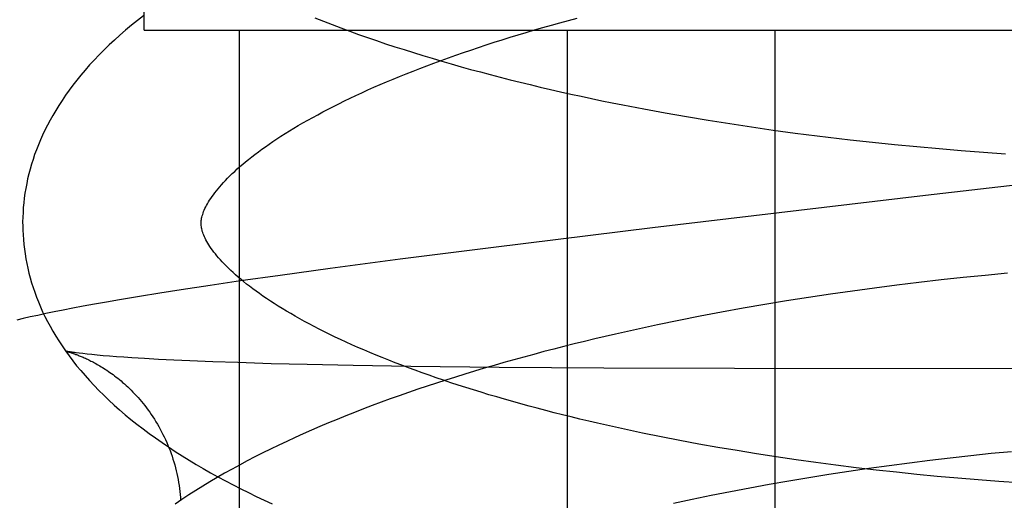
# Model space of a CAD drawing. Header units: inches. Extents: x 0 to 204, y 0 to 132.
# Tile 91 of 113: x 113.5356 to 113.646, y 49.0494 to 49.1033. Entities that reach past the tile are written whole.
import ezdxf

# ---------------------------------------------------------------- set-up
doc = ezdxf.new("R2010")
doc.units = ezdxf.units.IN
doc.header["$LTSCALE"] = 11.243375
doc.header["$MEASUREMENT"] = 0
doc.linetypes.add('HIDDEN', pattern=[0.2, 0.1, -0.1])
doc.layers.add('DEFAULT_2', color=8, linetype='HIDDEN')

msp = doc.modelspace()

# ---------------------------------------------------------------- linework, layer by layer
at = {"layer": 'DEFAULT_2', "color": 8, "linetype": 'HIDDEN'}
for p, q in [((113.54952, 49.10209), (113.54952, 49.47709)), ((113.54953, 49.10209), (113.88508, 49.10209)), ((113.56018, 49.10209), (113.56018, 48.94584)), ((113.59695, 49.10209), (113.59695, 48.94584)), ((113.62024, 49.10209), (113.62024, 48.94584)), ((113.60555, 49.09328), (113.60793, 49.09284)), ((113.60793, 49.09284), (113.61033, 49.09242)), ((113.61033, 49.09242), (113.61274, 49.09201)), ((113.61274, 49.09201), (113.61517, 49.09163)), ((113.61517, 49.09163), (113.6176, 49.09126)), ((113.6176, 49.09126), (113.62005, 49.09091)), ((113.62005, 49.09091), (113.62251, 49.09057)), ((113.62251, 49.09057), (113.62498, 49.09026)), ((113.62498, 49.09026), (113.62745, 49.08996)), ((113.63117, 49.08954), (113.63366, 49.08929)), ((113.63366, 49.08929), (113.63614, 49.08905)), ((113.63614, 49.08905), (113.63863, 49.08883)), ((113.63863, 49.08883), (113.64112, 49.08862)), ((113.64112, 49.08862), (113.6436, 49.08843)), ((113.6436, 49.08843), (113.64609, 49.08826)), ((113.60652, 49.07994), (113.58869, 49.07776)), ((113.58869, 49.07776), (113.57824, 49.07643)), ((113.57824, 49.07643), (113.57037, 49.07539)), ((113.57037, 49.07539), (113.56477, 49.07462)), ((113.56477, 49.07462), (113.56033, 49.074)), ((113.64134, 49.07438), (113.63886, 49.07412)), ((113.64382, 49.07463), (113.64134, 49.07438)), ((113.6463, 49.07487), (113.64382, 49.07463)), ((113.55693, 49.0735), (113.55366, 49.073)), ((113.56033, 49.074), (113.55693, 49.0735)), ((113.63141, 49.07321), (113.62894, 49.07287)), ((113.63389, 49.07353), (113.63141, 49.07321)), ((113.63637, 49.07383), (113.63389, 49.07353)), ((113.63886, 49.07412), (113.63637, 49.07383)), ((113.54901, 49.07227), (113.54676, 49.07189)), ((113.5513, 49.07263), (113.54901, 49.07227)), ((113.55366, 49.073), (113.5513, 49.07263)), ((113.62401, 49.07215), (113.62155, 49.07176)), ((113.62647, 49.07252), (113.62401, 49.07215)), ((113.62894, 49.07287), (113.62647, 49.07252)), ((113.54153, 49.07095), (113.54044, 49.07074)), ((113.54269, 49.07117), (113.54153, 49.07095)), ((113.54396, 49.0714), (113.54269, 49.07117)), ((113.54532, 49.07164), (113.54396, 49.0714)), ((113.54676, 49.07189), (113.54532, 49.07164)), ((113.61667, 49.07094), (113.61425, 49.0705)), ((113.61911, 49.07136), (113.61667, 49.07094)), ((113.62155, 49.07176), (113.61911, 49.07136)), ((113.53598, 49.06979), (113.53524, 49.06962)), ((113.53676, 49.06997), (113.53598, 49.06979)), ((113.5376, 49.07015), (113.53676, 49.06997)), ((113.53849, 49.07034), (113.5376, 49.07015)), ((113.53944, 49.07054), (113.53849, 49.07034)), ((113.54044, 49.07074), (113.53944, 49.07054)), ((113.61184, 49.07004), (113.60945, 49.06957)), ((113.61425, 49.0705), (113.61184, 49.07004)), ((113.60707, 49.06908), (113.60471, 49.06857)), ((113.60945, 49.06957), (113.60707, 49.06908)), ((113.60471, 49.06857), (113.60236, 49.06805)), ((113.54074, 49.06613), (113.54074, 49.06613)), ((113.54267, 49.06586), (113.54225, 49.0659)), ((113.54315, 49.0658), (113.54267, 49.06586)), ((113.54368, 49.06575), (113.54315, 49.0658)), ((113.54428, 49.06569), (113.54368, 49.06575)), ((113.54493, 49.06563), (113.54428, 49.06569)), ((113.54564, 49.06557), (113.54493, 49.06563)), ((113.54642, 49.06551), (113.54564, 49.06557)), ((113.54725, 49.06545), (113.54642, 49.06551)), ((113.54814, 49.06539), (113.54725, 49.06545)), ((113.54958, 49.0653), (113.54814, 49.06539)), ((113.55115, 49.06521), (113.54958, 49.0653)), ((113.55284, 49.06513), (113.55115, 49.06521)), ((113.55465, 49.06505), (113.55284, 49.06513)), ((113.55724, 49.06494), (113.55465, 49.06505)), ((113.56003, 49.06485), (113.55724, 49.06494)), ((113.56378, 49.06473), (113.56003, 49.06485)), ((113.5678, 49.06463), (113.56378, 49.06473)), ((113.57296, 49.06453), (113.5678, 49.06463)), ((113.57941, 49.06443), (113.57296, 49.06453)), ((113.58932, 49.06432), (113.57941, 49.06443)), ((113.60104, 49.06424), (113.58932, 49.06432)), ((113.61572, 49.06419), (113.60104, 49.06424)), ((113.66311, 49.06415), (113.61572, 49.06419)), ((113.60747, 49.05653), (113.6054, 49.05695)), ((113.60957, 49.05613), (113.60747, 49.05653)), ((113.61169, 49.05573), (113.60957, 49.05613)), ((113.61383, 49.05535), (113.61169, 49.05573)), ((113.61599, 49.05499), (113.61383, 49.05535)), ((113.61818, 49.05463), (113.61599, 49.05499)), ((113.62038, 49.05429), (113.61818, 49.05463)), ((113.63989, 49.0542), (113.64218, 49.05445)), ((113.64218, 49.05445), (113.64447, 49.05469)), ((113.64447, 49.05469), (113.64676, 49.05491)), ((113.6226, 49.05397), (113.62038, 49.05429)), ((113.62483, 49.05366), (113.6226, 49.05397)), ((113.62708, 49.05336), (113.62483, 49.05366)), ((113.62933, 49.05308), (113.62708, 49.05336)), ((113.63078, 49.05303), (113.63304, 49.05334)), ((113.63304, 49.05334), (113.63532, 49.05364)), ((113.63532, 49.05364), (113.6376, 49.05393)), ((113.6376, 49.05393), (113.63989, 49.0542)), ((113.62403, 49.05199), (113.62627, 49.05235)), ((113.62627, 49.05235), (113.62852, 49.0527)), ((113.62852, 49.0527), (113.63078, 49.05303)), ((113.6316, 49.05281), (113.62933, 49.05308)), ((113.63388, 49.05256), (113.6316, 49.05281)), ((113.63616, 49.05233), (113.63388, 49.05256)), ((113.63844, 49.05211), (113.63616, 49.05233)), ((113.64074, 49.0519), (113.63844, 49.05211)), ((113.61741, 49.05083), (113.6196, 49.05123)), ((113.6196, 49.05123), (113.62181, 49.05162)), ((113.62181, 49.05162), (113.62403, 49.05199)), ((113.64303, 49.05171), (113.64074, 49.0519)), ((113.64532, 49.05153), (113.64303, 49.05171)), ((113.64761, 49.05137), (113.64532, 49.05153)), ((113.61097, 49.04955), (113.61309, 49.04999)), ((113.61309, 49.04999), (113.61524, 49.05042)), ((113.61524, 49.05042), (113.61741, 49.05083)), ((113.60886, 49.0491), (113.61097, 49.04955))]:
    msp.add_line(p, q, dxfattribs=at)
for points in [[(113.54945, 49.10372), (113.54877, 49.10319), (113.5481, 49.10265), (113.54745, 49.1021), (113.54682, 49.10155), (113.54621, 49.101), (113.54562, 49.10045), (113.54504, 49.09989), (113.54448, 49.09933), (113.54394, 49.09876), (113.54342, 49.0982), (113.54292, 49.09763), (113.54244, 49.09707), (113.54198, 49.0965), (113.54154, 49.09593), (113.54112, 49.09537), (113.54071, 49.09481), (113.54033, 49.09424), (113.53996, 49.09368), (113.53962, 49.09312), (113.53929, 49.09256), (113.53898, 49.09201), (113.53868, 49.09145), (113.5384, 49.0909), (113.53814, 49.09035), (113.5379, 49.0898), (113.53767, 49.08925), (113.53745, 49.0887), (113.53725, 49.08816), (113.53707, 49.08761), (113.5369, 49.08707), (113.53674, 49.08653), (113.5366, 49.08599), (113.53647, 49.08545), (113.53636, 49.08491), (113.53626, 49.08437), (113.53617, 49.08383), (113.53609, 49.08329), (113.53603, 49.08275), (113.53598, 49.08222), (113.53595, 49.08168), (113.53593, 49.08115), (113.53591, 49.08061), (113.53592, 49.08016)], [(113.55591, 49.08042), (113.55592, 49.08053), (113.55592, 49.08065), (113.55593, 49.08077), (113.55595, 49.08089), (113.55597, 49.08102), (113.556, 49.08116), (113.55604, 49.0813), (113.55609, 49.08145), (113.55614, 49.0816), (113.5562, 49.08177), (113.55627, 49.08193), (113.55635, 49.08211), (113.55643, 49.08229), (113.55653, 49.08247), (113.55663, 49.08266), (113.55675, 49.08285), (113.55687, 49.08305), (113.557, 49.08325), (113.55714, 49.08345), (113.55729, 49.08367), (113.55746, 49.08388), (113.55763, 49.0841), (113.55781, 49.08433), (113.558, 49.08456), (113.55821, 49.08479), (113.55843, 49.08503), (113.55865, 49.08527), (113.55889, 49.08552), (113.55914, 49.08577), (113.5594, 49.08603), (113.55968, 49.08628), (113.55997, 49.08655), (113.56027, 49.08681), (113.56058, 49.08708), (113.5609, 49.08735), (113.56124, 49.08763), (113.56159, 49.0879), (113.56195, 49.08819), (113.56233, 49.08847), (113.56272, 49.08876), (113.56312, 49.08904), (113.56354, 49.08933), (113.56396, 49.08963), (113.56441, 49.08992), (113.56486, 49.09022), (113.56533, 49.09051), (113.56581, 49.09081), (113.5663, 49.09111), (113.56681, 49.09142), (113.56733, 49.09172), (113.56787, 49.09202), (113.56842, 49.09233), (113.56898, 49.09263), (113.56955, 49.09294), (113.57014, 49.09325), (113.57074, 49.09356), (113.57135, 49.09386), (113.57198, 49.09417), (113.57262, 49.09448), (113.57327, 49.09478), (113.57393, 49.09509), (113.57461, 49.0954), (113.57529, 49.0957), (113.57599, 49.09601), (113.5767, 49.09631), (113.57743, 49.09662), (113.57816, 49.09692), (113.57891, 49.09722), (113.57967, 49.09752), (113.58044, 49.09782), (113.58123, 49.09812), (113.58202, 49.09842), (113.58283, 49.09872), (113.58364, 49.09901), (113.58447, 49.0993), (113.58531, 49.09959), (113.58616, 49.09988), (113.58701, 49.10017), (113.58788, 49.10046), (113.58876, 49.10074), (113.58965, 49.10102), (113.59055, 49.1013), (113.59146, 49.10158), (113.59237, 49.10185), (113.5933, 49.10213), (113.59423, 49.1024), (113.59518, 49.10266), (113.59613, 49.10293), (113.59709, 49.10319), (113.59806, 49.10345)], [(113.56866, 49.10348), (113.56963, 49.1031), (113.5706, 49.10272), (113.57158, 49.10236), (113.57257, 49.10199), (113.57357, 49.10163), (113.57457, 49.10128), (113.57558, 49.10093), (113.5766, 49.10059), (113.57763, 49.10025), (113.57867, 49.09992), (113.57971, 49.09959), (113.58076, 49.09926), (113.58182, 49.09895), (113.58289, 49.09863), (113.58396, 49.09832), (113.58505, 49.09801), (113.58613, 49.09771), (113.58723, 49.09742), (113.58833, 49.09712), (113.58944, 49.09684), (113.59055, 49.09655), (113.59167, 49.09627), (113.5928, 49.096), (113.59393, 49.09573), (113.59507, 49.09546), (113.59621, 49.0952), (113.59736, 49.09495), (113.59852, 49.0947), (113.59968, 49.09445), (113.60084, 49.0942), (113.60201, 49.09397), (113.60319, 49.09373), (113.60555, 49.09328)], [(113.62745, 49.08996), (113.62869, 49.08982), (113.63117, 49.08954)], [(113.65828, 49.08606), (113.6371, 49.08356), (113.60652, 49.07994)], [(113.53592, 49.08016), (113.53593, 49.07971), (113.53595, 49.07918), (113.53599, 49.07864), (113.53604, 49.0781), (113.5361, 49.07757), (113.53618, 49.07703), (113.53626, 49.07649), (113.53637, 49.07596), (113.53648, 49.07542), (113.53661, 49.07488), (113.53675, 49.07435), (113.53691, 49.07381), (113.53708, 49.07327), (113.53726, 49.07273), (113.53746, 49.07219), (113.53768, 49.07165), (113.53791, 49.07111), (113.53815, 49.07056), (113.53841, 49.07002), (113.53869, 49.06947), (113.53898, 49.06893), (113.53929, 49.06838), (113.53962, 49.06783), (113.53996, 49.06728), (113.54033, 49.06673), (113.54071, 49.06617), (113.54111, 49.06562), (113.54153, 49.06506), (113.54196, 49.06451), (113.54242, 49.06396), (113.5429, 49.0634), (113.54339, 49.06285), (113.54391, 49.06229), (113.54445, 49.06174), (113.545, 49.06119), (113.54558, 49.06064), (113.54617, 49.0601), (113.54678, 49.05956), (113.54741, 49.05902), (113.54805, 49.05849), (113.54872, 49.05796), (113.5494, 49.05744), (113.55009, 49.05692), (113.5508, 49.05641), (113.55153, 49.0559), (113.55226, 49.0554), (113.55302, 49.0549), (113.55378, 49.05441), (113.55456, 49.05393), (113.55536, 49.05345), (113.55616, 49.05298), (113.55698, 49.05252), (113.5578, 49.05206), (113.55864, 49.05161), (113.55949, 49.05116), (113.56035, 49.05072), (113.56122, 49.05029), (113.5621, 49.04986), (113.56299, 49.04944), (113.56389, 49.04902)], [(113.6054, 49.05695), (113.60336, 49.05739), (113.60235, 49.05761), (113.60134, 49.05783), (113.60035, 49.05806), (113.59936, 49.05829), (113.59838, 49.05852), (113.59741, 49.05876), (113.59644, 49.059), (113.59549, 49.05924), (113.59454, 49.05948), (113.5936, 49.05973), (113.59267, 49.05998), (113.59175, 49.06023), (113.59084, 49.06048), (113.58994, 49.06074), (113.58905, 49.061), (113.58817, 49.06126), (113.58729, 49.06153), (113.58643, 49.06179), (113.58558, 49.06206), (113.58474, 49.06233), (113.58391, 49.0626), (113.58309, 49.06287), (113.58228, 49.06315), (113.58148, 49.06343), (113.58069, 49.06371), (113.57992, 49.06399), (113.57916, 49.06427), (113.5784, 49.06455), (113.57766, 49.06484), (113.57694, 49.06512), (113.57622, 49.06541), (113.57552, 49.06569), (113.57483, 49.06598), (113.57415, 49.06627), (113.57348, 49.06656), (113.57282, 49.06685), (113.57218, 49.06714), (113.57155, 49.06743), (113.57094, 49.06772), (113.57033, 49.06802), (113.56974, 49.06831), (113.56916, 49.0686), (113.5686, 49.06889), (113.56804, 49.06918), (113.56751, 49.06947), (113.56698, 49.06976), (113.56647, 49.07005), (113.56597, 49.07034), (113.56549, 49.07062), (113.56501, 49.07091), (113.56456, 49.07119), (113.56411, 49.07147), (113.56368, 49.07175), (113.56326, 49.07203), (113.56285, 49.07231), (113.56246, 49.07259), (113.56208, 49.07286), (113.56171, 49.07313), (113.56135, 49.0734), (113.56101, 49.07366), (113.56068, 49.07393), (113.56037, 49.07419), (113.56007, 49.07444), (113.55977, 49.0747), (113.5595, 49.07495), (113.55923, 49.07519), (113.55897, 49.07544), (113.55873, 49.07568), (113.5585, 49.07591), (113.55828, 49.07615), (113.55807, 49.07637), (113.55787, 49.0766), (113.55769, 49.07682), (113.55751, 49.07703), (113.55735, 49.07724), (113.55719, 49.07745), (113.55705, 49.07765), (113.55691, 49.07785), (113.55679, 49.07804), (113.55667, 49.07823), (113.55656, 49.07842), (113.55646, 49.0786), (113.55637, 49.07878), (113.55629, 49.07895), (113.55622, 49.07912), (113.55616, 49.07927), (113.5561, 49.07942), (113.55605, 49.07957), (113.55602, 49.07971), (113.55598, 49.07984), (113.55596, 49.07996), (113.55594, 49.08008), (113.55593, 49.0802), (113.55592, 49.08031), (113.55591, 49.08042)], [(113.60236, 49.06805), (113.6012, 49.06778), (113.60004, 49.06751), (113.59888, 49.06723), (113.59773, 49.06695), (113.59659, 49.06666), (113.59545, 49.06637), (113.59432, 49.06608), (113.5932, 49.06578), (113.59208, 49.06548), (113.59096, 49.06517), (113.58985, 49.06486), (113.58875, 49.06454), (113.58766, 49.06422), (113.58657, 49.0639), (113.58549, 49.06357), (113.58442, 49.06324), (113.58335, 49.0629), (113.58229, 49.06256), (113.58124, 49.06221), (113.5802, 49.06186), (113.57916, 49.0615), (113.57813, 49.06114), (113.57711, 49.06078), (113.5761, 49.06041), (113.5751, 49.06004), (113.5741, 49.05966), (113.57311, 49.05927), (113.57213, 49.05889), (113.57116, 49.05849), (113.5702, 49.0581), (113.56924, 49.05769), (113.5683, 49.05728), (113.56736, 49.05687), (113.56644, 49.05645), (113.56552, 49.05603), (113.56461, 49.0556), (113.56371, 49.05517), (113.56283, 49.05473), (113.56195, 49.05428), (113.56108, 49.05383), (113.56022, 49.05338), (113.55938, 49.05292), (113.55854, 49.05245), (113.55772, 49.05198), (113.55691, 49.0515), (113.5561, 49.05101), (113.55532, 49.05052), (113.55454, 49.05002), (113.55377, 49.04952), (113.55302, 49.04901)], [(113.54073, 49.06613), (113.54073, 49.06613), (113.54075, 49.06613), (113.54077, 49.06612), (113.54079, 49.06612), (113.54083, 49.06611), (113.54086, 49.0661), (113.54091, 49.06609), (113.54096, 49.06607), (113.54101, 49.06606), (113.54107, 49.06604), (113.54113, 49.06603), (113.5412, 49.06601), (113.54127, 49.06598), (113.54134, 49.06596), (113.54142, 49.06594), (113.5415, 49.06591), (113.54159, 49.06588), (113.54167, 49.06585), (113.54176, 49.06582), (113.54186, 49.06578), (113.54195, 49.06575), (113.54205, 49.06571), (113.54215, 49.06567), (113.54226, 49.06563), (113.54236, 49.06559), (113.54247, 49.06554), (113.54259, 49.0655), (113.5427, 49.06545), (113.54282, 49.06539), (113.54294, 49.06534), (113.54306, 49.06528), (113.54319, 49.06523), (113.54331, 49.06516), (113.54344, 49.0651), (113.54357, 49.06503), (113.54371, 49.06497), (113.54384, 49.06489), (113.54398, 49.06482), (113.54412, 49.06474), (113.54427, 49.06466), (113.54442, 49.06457), (113.54457, 49.06449), (113.54472, 49.06439), (113.54487, 49.0643), (113.54503, 49.0642), (113.54519, 49.06409), (113.54536, 49.06399), (113.54552, 49.06387), (113.54569, 49.06376), (113.54586, 49.06363), (113.54604, 49.06351), (113.54621, 49.06338), (113.54639, 49.06324), (113.54657, 49.0631), (113.54675, 49.06295), (113.54694, 49.0628), (113.54712, 49.06264), (113.54731, 49.06247), (113.5475, 49.0623), (113.54769, 49.06213), (113.54788, 49.06195), (113.54807, 49.06176), (113.54826, 49.06156), (113.54846, 49.06136), (113.54865, 49.06116), (113.54884, 49.06094), (113.54903, 49.06072), (113.54923, 49.0605), (113.54942, 49.06027), (113.5496, 49.06003), (113.54979, 49.05979), (113.54997, 49.05954), (113.55016, 49.05929), (113.55033, 49.05903), (113.55051, 49.05877), (113.55068, 49.05851), (113.55085, 49.05823), (113.55102, 49.05796), (113.55118, 49.05768), (113.55134, 49.05739), (113.55149, 49.0571), (113.55164, 49.05681), (113.55178, 49.05652), (113.55192, 49.05622), (113.55206, 49.05591), (113.55219, 49.05561), (113.55231, 49.0553), (113.55243, 49.05499), (113.55255, 49.05467), (113.55266, 49.05436), (113.55276, 49.05404), (113.55286, 49.05372), (113.55295, 49.05339), (113.55304, 49.05307), (113.55312, 49.05274), (113.55319, 49.05241), (113.55326, 49.05208), (113.55333, 49.05175), (113.55338, 49.05142), (113.55344, 49.05108), (113.55348, 49.05075), (113.55352, 49.05041), (113.55356, 49.05007), (113.55359, 49.04974), (113.55361, 49.04943)], [(113.54225, 49.0659), (113.54189, 49.06595), (113.54173, 49.06597), (113.54159, 49.06599), (113.54145, 49.06601), (113.54133, 49.06603), (113.54122, 49.06605), (113.54113, 49.06606), (113.54104, 49.06607), (113.54097, 49.06609), (113.54091, 49.0661), (113.54086, 49.06611), (113.54081, 49.06612), (113.54078, 49.06612), (113.54075, 49.06613)]]:
    msp.add_lwpolyline(points, dxfattribs=at)

doc.saveas('drawing.dxf')
